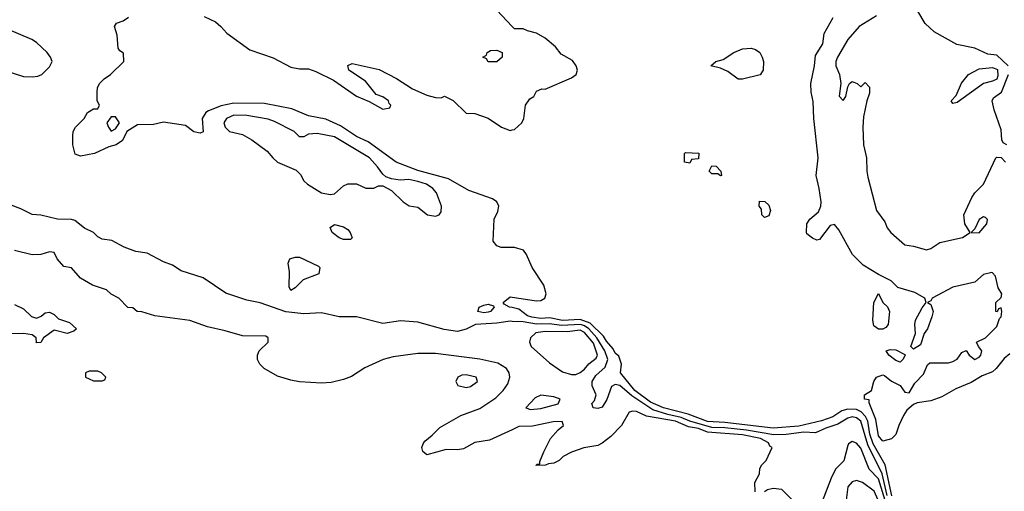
# Model space of a CAD drawing. Header units: inches. Extents: x 2348341 to 2479810, y 460419 to 613669.
# Tile 182 of 256: x 2357753 to 2362244, y 537650 to 539800. Entities that reach past the tile are written whole.
import ezdxf

# ---------------------------------------------------------------- set-up
doc = ezdxf.new("R2010")
doc.units = ezdxf.units.IN
doc.header["$MEASUREMENT"] = 0
doc.layers.add('C3553', color=7, linetype='Continuous')
doc.layers.add('C3563', color=7, linetype='Continuous')

msp = doc.modelspace()

# ---------------------------------------------------------------- linework, layer by layer
at = {"layer": 'C3553', "color": 2}
for points, elevation in [([(2360000, 539768.7), (2359930, 539844), (2359886.8, 539866.8), (2359850, 539894), (2359810, 539913.2), (2359770, 539924), (2359670, 539918.7), (2359570, 539936.3), (2359470, 539945.1), (2359404.9, 539944.9), (2359270, 539958.9), (2359170, 539979.7), (2359124.7, 540000)], 42), ([(2360000, 538761.5), (2359950, 538760.9), (2359929.6, 538769.6), (2359913.2, 538790), (2359917, 538890), (2359933.8, 538926.2), (2359938.4, 538950), (2359929.4, 538970), (2359910, 538983.6), (2359801.3, 539021.3), (2359710, 539074.7), (2359570, 539112.4), (2359470, 539151.2), (2359343.3, 539243.3), (2359290, 539268.2), (2359216.1, 539316.1), (2359150, 539346.6), (2359070, 539362.4), (2358994.3, 539394.3), (2358870, 539418.7), (2358730, 539418.9), (2358673, 539407), (2358614.7, 539385.3), (2358603.1, 539376.9), (2358585.5, 539350), (2358590.9, 539289.1), (2358576.7, 539283.3), (2358548.4, 539288.4), (2358510, 539317.2), (2358410, 539333.2), (2358363.1, 539323.1), (2358290, 539321.2), (2358242, 539290), (2358222, 539250), (2358194, 539230), (2358159.8, 539220.2), (2358094, 539190), (2358030, 539177.2), (2358006.6, 539186.6), (2357995.3, 539230), (2357995.3, 539270), (2357998, 539290), (2358008, 539310), (2358048, 539350), (2358063.1, 539376.9), (2358090, 539394), (2358110, 539394), (2358118, 539410), (2358106, 539430), (2358106, 539470), (2358108, 539490), (2358118, 539510), (2358138, 539530), (2358168, 539550), (2358228, 539610), (2358227.3, 539647.3), (2358210, 539658), (2358202, 539670), (2358197.2, 539730), (2358186, 539770), (2358195.3, 539784.7), (2358224.7, 539795.3), (2358250, 539811.3)], 42), ([(2358594.9, 539814.9), (2358646, 539790), (2358670.8, 539770), (2358698.5, 539738.5), (2358802.8, 539662.8), (2358910, 539626.4), (2358990, 539583.8), (2359030, 539575.5), (2359070, 539576.4), (2359104.4, 539564.4), (2359184.4, 539524.4), (2359290, 539451), (2359346.8, 539426.8), (2359410, 539392), (2359442, 539398), (2359446, 539410), (2359438, 539418), (2359435.3, 539430), (2359410, 539448.7), (2359379, 539459), (2359330, 539519.3), (2359254, 539570), (2359250, 539591.3), (2359270, 539600.7), (2359393.5, 539573.5), (2359472.3, 539532.3), (2359545.5, 539485.5), (2359610, 539456), (2359650, 539446), (2359675.3, 539444.7), (2359691.3, 539451.3), (2359731.1, 539431.1), (2359790, 539374), (2359830, 539372), (2359890, 539351.3), (2359950.4, 539310.4), (2359990, 539295.5), (2360000, 539297.4)], 42), ([(2357690, 539566.8), (2357770, 539541.6), (2357810, 539539.1), (2357836.6, 539543.4), (2357854, 539550), (2357890, 539584.7), (2357901.2, 539610), (2357893.2, 539630), (2357879.3, 539650), (2357830, 539697), (2357809, 539710), (2357697.6, 539757.6)], 46), ([(2360000, 538424.6), (2359990, 538425.1), (2359930, 538416.3), (2359832, 538410), (2359790, 538388.7), (2359750, 538379), (2359690, 538387), (2359570, 538421.6), (2359490, 538427.8), (2359410, 538415.4), (2359290, 538446), (2359210, 538445.3), (2359130, 538463.9), (2359050, 538458.9), (2358967.6, 538467.6), (2358850, 538509.6), (2358790, 538521.6), (2358693.1, 538553.1), (2358590, 538623.7), (2358490, 538654.3), (2358450, 538681.3), (2358410, 538696.3), (2358335.4, 538735.4), (2358282.7, 538742.7), (2358230, 538763.7), (2358173.6, 538793.6), (2358130, 538799.5), (2358109.7, 538809.7), (2358089.6, 538829.6), (2358049, 538850), (2358005.2, 538885.2), (2357989.3, 538889.3), (2357926, 538890), (2357850, 538908.2), (2357810, 538911.8), (2357758, 538938), (2357714, 538954)], 46), ([(2360000, 537930.6), (2359897, 537883), (2359830, 537871.8), (2359777.1, 537842.9), (2359750, 537838.4), (2359699.1, 537840.9), (2359610, 537816), (2359591.9, 537831.9), (2359587, 537850), (2359593.4, 537866.6), (2359601, 537879), (2359634.8, 537905.2), (2359670, 537941), (2359764.8, 537995.2), (2359852.1, 538027.9), (2359924.5, 538075.5), (2359959, 538110), (2359980.2, 538139.8), (2359989.3, 538170), (2359986, 538190), (2359973.2, 538210), (2359934.3, 538234.3), (2359852.7, 538252.7), (2359650, 538278), (2359570, 538278), (2359457.5, 538262.5), (2359412, 538250), (2359327.9, 538212.1), (2359266.4, 538173.6), (2359230, 538159), (2359174.4, 538145.6), (2359130, 538142.7), (2359029.4, 538149.4), (2358990, 538157.2), (2358930, 538175.3), (2358869.1, 538209.1), (2358848, 538230), (2358838, 538250), (2358838, 538270), (2358846, 538290), (2358886, 538330), (2358886, 538350), (2358876.4, 538356.4), (2358770, 538358), (2358690, 538382), (2358610, 538399), (2358530, 538429.2), (2358369.3, 538449.3), (2358310, 538468.7), (2358288.9, 538468.9), (2358270, 538486), (2358247.3, 538487.3), (2358206, 538530), (2358170, 538548), (2358150, 538568), (2358086, 538590), (2358030, 538622), (2357989, 538669), (2357954.6, 538674.6), (2357923.7, 538710), (2357910, 538738), (2357890, 538742), (2357850, 538729), (2357810, 538728.7), (2357730, 538748)], 50), ([(2360000, 538487.3), (2359988, 538490), (2359963.2, 538503.2), (2359959, 538510), (2359990, 538536.3), (2360000, 538534.8)], 42), ([(2357730, 538502), (2357770, 538482), (2357807.3, 538447.3), (2357830, 538438.8), (2357851.9, 538448.1), (2357870, 538462.8), (2357890, 538466.8), (2357910, 538456), (2357930, 538436), (2357979.8, 538419.8), (2358012, 538390), (2357999.6, 538380.4), (2357970, 538369.2), (2357910, 538384), (2357862, 538350), (2357850, 538328.7), (2357830, 538326), (2357829, 538350), (2357810, 538362.7), (2357770.9, 538369.1), (2357650, 538366.6)], 50)]:
    msp.add_lwpolyline(points, dxfattribs=dict(at, elevation=elevation))
for points, elevation in [([(2359890, 539608), (2359882, 539622), (2359866, 539630), (2359882, 539638), (2359886, 539650), (2359900.4, 539659.6), (2359930, 539662), (2359954, 539650), (2359954, 539630), (2359930, 539608)], 42), ([(2358190, 539358), (2358170, 539358), (2358151.3, 539330), (2358158, 539310), (2358170, 539292), (2358190, 539302), (2358208.7, 539330)], 42), ([(2358730, 539365.6), (2358697.3, 539350), (2358684, 539330), (2358690.6, 539310), (2358710, 539290.6), (2358770, 539276.3), (2358812.4, 539252.4), (2358881.4, 539201.4), (2358907.3, 539170), (2358930, 539150.8), (2359013.7, 539113.7), (2359034, 539094), (2359050, 539066), (2359066, 539050), (2359130, 539011), (2359170, 539002.8), (2359190, 539006), (2359230, 539042), (2359250, 539052), (2359290, 539052), (2359331.6, 539031.6), (2359368.4, 539031.6), (2359390, 539042), (2359410, 539042), (2359450, 539022), (2359502, 538970), (2359530, 538952), (2359570, 538944.7), (2359614, 538910), (2359650, 538904.7), (2359666, 538910), (2359676.4, 538923.6), (2359678, 538950), (2359654, 539010), (2359637.2, 539030), (2359609, 539050), (2359570, 539062.9), (2359528.5, 539071.5), (2359488.7, 539068.7), (2359450, 539074), (2359424, 539084), (2359410, 539095.3), (2359386, 539130), (2359349.3, 539170), (2359190, 539266), (2359110, 539281.2), (2359070, 539279), (2359050, 539266), (2359030, 539266), (2359006, 539290), (2358915.9, 539335.9), (2358886.8, 539346.8), (2358790, 539362.9)], 46), ([(2359230, 538797.2), (2359210, 538805.2), (2359179, 538830), (2359170, 538852), (2359190, 538866), (2359230, 538855.5), (2359250, 538842.8), (2359260.7, 538830), (2359270, 538806), (2359262, 538798), (2359250, 538797.2)], 42), ([(2358990, 538566), (2358982, 538582), (2358984, 538650), (2358978, 538690), (2358986, 538710), (2359010, 538718), (2359030, 538718), (2359116.9, 538676.9), (2359122, 538670), (2359118, 538642), (2359046.4, 538613.6), (2359010, 538578)], 42), ([(2359870, 538463.5), (2359842.7, 538470), (2359849.3, 538490), (2359870, 538499.1), (2359890, 538502.8), (2359914.8, 538494.8), (2359918, 538490), (2359901, 538470), (2359890, 538466.6)], 42), ([(2358110, 538198), (2358070, 538198), (2358054, 538190), (2358054, 538170), (2358070, 538162), (2358090, 538154), (2358130, 538154), (2358142, 538158), (2358146, 538170), (2358126, 538190)], 54), ([(2359790, 538181.2), (2359770, 538179), (2359752, 538170), (2359742, 538150), (2359751.6, 538131.6), (2359790, 538122.8), (2359810, 538127.3), (2359842, 538150), (2359835.3, 538170)], 54)]:
    msp.add_lwpolyline(points, close=True, dxfattribs=dict(at, elevation=elevation))
at = {"layer": 'C3563', "color": 2}
for points, elevation in [([(2362262.7, 539590), (2362210, 539638), (2362170, 539643.6), (2362110, 539671.1), (2362027.9, 539687.9), (2361924.2, 539744.2), (2361883.1, 539783.1), (2361850, 539838.9)], 38), ([(2362270, 538277.2), (2362244, 538256), (2362207.3, 538210), (2362190, 538195.1), (2362143.7, 538176.3), (2362093.8, 538146.2), (2362023.4, 538116.6), (2361959.5, 538080.5), (2361910, 538062.4), (2361846.4, 538053.6), (2361830, 538045.2), (2361799.8, 538020.2), (2361784.1, 537995.9), (2361762.8, 537950), (2361750, 537908.7), (2361730, 537889), (2361690, 537879), (2361670, 537902), (2361657.7, 537977.7), (2361627.3, 538052.7), (2361627.3, 538067.3), (2361606, 538070), (2361606, 538090), (2361638, 538110), (2361649.3, 538150.7), (2361662, 538170), (2361690, 538181), (2361698, 538178), (2361730, 538152), (2361770, 538132), (2361790, 538102), (2361810, 538098), (2361836.5, 538143.5), (2361876, 538184), (2361894, 538226), (2361904, 538236), (2361990, 538236), (2362010, 538241), (2362030, 538252), (2362050, 538282), (2362070, 538292), (2362084.7, 538270), (2362110, 538251), (2362130, 538261), (2362137.2, 538270), (2362141.2, 538290), (2362126, 538310), (2362118, 538330), (2362158, 538350), (2362210, 538401), (2362222.7, 538437.3), (2362230, 538444.7), (2362233.2, 538470), (2362230, 538486), (2362218, 538482), (2362212, 538468), (2362206, 538470), (2362206, 538510), (2362230, 538534), (2362233.2, 538550), (2362217, 538577), (2362204.5, 538630), (2362190, 538646.6), (2362186.8, 538646.8), (2362150, 538638.7), (2362110, 538602.7), (2362010, 538581.1), (2361916, 538530), (2361910, 538518), (2361894, 538510), (2361910, 538502), (2361920.7, 538470), (2361914.6, 538445.4), (2361894, 538390), (2361878.8, 538370), (2361862, 538318), (2361830, 538298), (2361818, 538310), (2361839, 538370), (2361836, 538410), (2361839.3, 538430), (2361870, 538486), (2361888.7, 538510), (2361882, 538530), (2361835.6, 538555.6), (2361759.3, 538579.3), (2361729, 538610), (2361670, 538638.4), (2361600.4, 538680.4), (2361551.6, 538730), (2361490, 538842.7), (2361470, 538866), (2361450, 538861.2), (2361402, 538798), (2361390, 538795.3), (2361370, 538804), (2361344, 538824), (2361342, 538830), (2361343.7, 538870), (2361358, 538890), (2361396.6, 538923.4), (2361407.6, 538950), (2361409.6, 538970), (2361400.5, 539030), (2361385.6, 539090), (2361395.1, 539170), (2361375.4, 539350), (2361373.1, 539426.9), (2361363, 539470), (2361361.6, 539510), (2361378.7, 539590), (2361382.7, 539637.3), (2361417, 539690), (2361423.3, 539736.7), (2361464.5, 539810)], 38), ([(2361662, 539818), (2361582, 539770), (2361530.6, 539710), (2361483, 539630), (2361475.5, 539610), (2361476.3, 539590), (2361493, 539550), (2361498.8, 539510), (2361491.6, 539451.6), (2361510, 539432), (2361522, 539450), (2361530, 539494), (2361538, 539510), (2361550, 539518), (2361574, 539510), (2361590, 539494), (2361610, 539514), (2361630, 539492), (2361630, 539466), (2361617.3, 539430), (2361602.8, 539357.2), (2361598.4, 539310), (2361602, 539230), (2361615.6, 539170), (2361616.9, 539110), (2361622.3, 539082.3), (2361661.6, 538930), (2361698.8, 538878.8), (2361710.6, 538850.6), (2361726.8, 538830), (2361790, 538773.4), (2361830, 538768), (2361890, 538750.5), (2361910, 538756.3), (2361950, 538784.9), (2362053.6, 538806.4), (2362088, 538830), (2362064, 538870), (2362059.5, 538910), (2362095.6, 538990), (2362109.7, 539010.3), (2362149.4, 539050), (2362206, 539170), (2362210, 539174), (2362230, 539172), (2362250, 539151.3)], 38), ([(2360000, 539297.4), (2360010, 539299.3), (2360043.5, 539330), (2360052.4, 539350), (2360061.2, 539410), (2360080.2, 539439.8), (2360098, 539450), (2360110, 539474), (2360135.3, 539484.7), (2360150, 539484), (2360270, 539535.8), (2360291.8, 539550), (2360297, 539570), (2360292.3, 539590), (2360274.9, 539614.9), (2360222.9, 539642.9), (2360196.6, 539676.6), (2360150, 539716.2), (2360110, 539739.3), (2360068.9, 539748.9), (2360050, 539758), (2360010, 539758), (2360000, 539768.7)], 42), ([(2362256, 539230), (2362239.3, 539239.3), (2362232.9, 539252.9), (2362230, 539298), (2362198.5, 539390), (2362189.6, 539430), (2362195.3, 539444.7), (2362230.9, 539470), (2362263.6, 539550)], 38), ([(2360000, 538534.8), (2360110, 538518.7), (2360130, 538519.5), (2360149.3, 538530), (2360154.3, 538550), (2360143.5, 538590), (2360091.6, 538670), (2360065.6, 538730), (2360052, 538750), (2360010, 538761.6), (2360000, 538761.5)], 42), ([(2361731.1, 537628.9), (2361700.7, 537770), (2361645.7, 537865.7), (2361631.2, 537910), (2361621.6, 537970), (2361611.4, 537991.4), (2361591.6, 538011.6), (2361570, 538022.3), (2361530, 538024.8), (2361504.1, 538015.9), (2361462, 537990), (2361410, 537971.1), (2361307.1, 537947.1), (2361190, 537937.4), (2360970, 537963.9), (2360890, 537968.6), (2360802, 538002), (2360689.6, 538030), (2360630, 538055.5), (2360559.7, 538110), (2360494, 538190), (2360499, 538230), (2360486.3, 538266.3), (2360470, 538279), (2360459.8, 538299.8), (2360430, 538334), (2360416.8, 538356.8), (2360356, 538416), (2360310, 538432.5), (2360230, 538429.3), (2360170, 538440.7), (2360130, 538438.2), (2360090, 538443.4), (2360069.6, 538450), (2360030, 538480.7), (2360000, 538487.3)], 42), ([(2361710.9, 537630), (2361686.6, 537730), (2361621.8, 537861.8), (2361590, 537969.5), (2361570, 537985.4), (2361550, 537989.7), (2361530, 537983.1), (2361484.7, 537955.3), (2361430, 537937.8), (2361383.6, 537916.4), (2361330, 537919.4), (2361250, 537908.1), (2361192.5, 537907.5), (2361068.4, 537928.4), (2360970, 537938.8), (2360910, 537939.9), (2360809.4, 537969.4), (2360770, 537986.4), (2360710, 537999.4), (2360641.5, 538021.5), (2360544.8, 538084.8), (2360490, 538132.8), (2360470, 538136.8), (2360452.5, 538127.5), (2360431.1, 538068.9), (2360410, 538032.7), (2360390, 538027.8), (2360369.7, 538029.7), (2360362.7, 538050), (2360375.6, 538064.4), (2360383.1, 538090), (2360364.4, 538130), (2360363.9, 538150), (2360381.6, 538178.4), (2360423.8, 538216.2), (2360436.5, 538250), (2360422.2, 538290), (2360386.1, 538350), (2360349, 538390), (2360330, 538404), (2360310.7, 538410.7), (2360225.2, 538405.2), (2360170, 538413), (2360110, 538411.8), (2360050, 538421.8), (2360000, 538424.6)], 46), ([(2361107.3, 537647.3), (2361106, 537690), (2361128, 537730), (2361130, 537754), (2361138, 537770), (2361158, 537790), (2361186, 537850), (2361175.3, 537855.3), (2361169, 537870), (2361132.7, 537890), (2361050, 537907), (2360890, 537919.8), (2360850, 537935.7), (2360803.9, 537943.9), (2360744.5, 537970), (2360612.4, 537992.4), (2360566.4, 538013.6), (2360550, 538015.3), (2360534, 538010), (2360498, 537950), (2360450, 537899), (2360410, 537869), (2360390, 537859), (2360327.3, 537847.3), (2360270, 537828.7), (2360231.6, 537808.4), (2360214, 537790), (2360190, 537778), (2360164.7, 537775.3), (2360151.1, 537768.9), (2360107.3, 537767.3), (2360114, 537774), (2360126, 537774), (2360126, 537786), (2360144, 537830), (2360174, 537890), (2360209.5, 537930.5), (2360234, 537950), (2360228.4, 537968.4), (2360186.8, 537966.8), (2360092.8, 537947.3), (2360030, 537944.5), (2360000, 537930.6)], 50), ([(2361707.6, 537587.6), (2361670, 537706.3), (2361627.6, 537750), (2361590, 537846), (2361570, 537869.3), (2361550, 537877.2), (2361533.7, 537866.3), (2361530, 537858), (2361511.9, 537788.1), (2361474.8, 537750), (2361454, 537710), (2361410, 537595.3)], 50), ([(2361681.8, 537581.8), (2361651.2, 537650), (2361597.2, 537690), (2361570, 537699.5), (2361550, 537692.3), (2361530.6, 537670), (2361523.8, 537610)], 54), ([(2361273.6, 537613.6), (2361230, 537658), (2361190, 537662), (2361163.6, 537656.4), (2361150, 537648)], 50)]:
    msp.add_lwpolyline(points, dxfattribs=dict(at, elevation=elevation))
for points, elevation in [([(2361050, 539528.7), (2361030, 539529), (2360983.3, 539563.3), (2360950, 539579), (2360906, 539590), (2360928, 539610), (2360961.5, 539618.5), (2361010, 539650.5), (2361050, 539667.3), (2361090, 539670.6), (2361110, 539664), (2361130, 539650.8), (2361140.7, 539630), (2361146, 539610), (2361144.7, 539570), (2361130.4, 539549.6)], 38), ([(2362010, 539418), (2362002, 539430), (2362025.6, 539454.4), (2362049.7, 539510.3), (2362080.9, 539550), (2362130, 539576.4), (2362190, 539582), (2362213.7, 539573.7), (2362215.2, 539544.8), (2362210.5, 539529.5), (2362190, 539519.3), (2362150, 539509), (2362030, 539422)], 38), ([(2360810, 539146), (2360786, 539150), (2360786, 539190), (2360790, 539194), (2360851.1, 539191.1), (2360850, 539166), (2360818, 539162)], 38), ([(2360950, 539088), (2360938, 539098), (2360910, 539098), (2360898, 539110), (2360910, 539134), (2360930, 539132), (2360952, 539110), (2360954, 539090)], 38), ([(2361150, 538898), (2361138, 538910), (2361136.4, 538936.4), (2361126, 538950), (2361128, 538972), (2361151.6, 538971.6), (2361170, 538954), (2361178, 538930), (2361170, 538906)], 38), ([(2362150, 538902), (2362130, 538888.7), (2362110, 538846), (2362094, 538830), (2362130, 538828.4), (2362165.2, 538870), (2362168.4, 538888.4), (2362159, 538899)], 38), ([(2361670, 538389.2), (2361650, 538404), (2361644.5, 538430), (2361649.6, 538510.4), (2361670, 538551.3), (2361691.1, 538511.1), (2361711.3, 538491.3), (2361721, 538470), (2361714.8, 538410), (2361704, 538396), (2361690, 538389.2)], 38), ([(2360310, 538384.2), (2360250, 538376.5), (2360150, 538378.9), (2360107.7, 538372.3), (2360082.8, 538350), (2360078.8, 538330), (2360086.8, 538310), (2360170, 538234.8), (2360230, 538194.8), (2360270, 538182.8), (2360290, 538182.8), (2360310, 538191), (2360330, 538206.8), (2360349.5, 538230.5), (2360382.7, 538257.3), (2360389.2, 538270), (2360370, 538324.5), (2360330, 538374.6)], 50), ([(2361770, 538238), (2361750, 538246), (2361718, 538270), (2361706, 538290), (2361724, 538296), (2361750, 538294.8), (2361790, 538274), (2361792, 538270), (2361782, 538250)], 38), ([(2360130, 538088.7), (2360104, 538076), (2360062, 538030), (2360082.8, 538022.8), (2360130, 538027), (2360210, 538048), (2360218, 538070), (2360190, 538081.2)], 50)]:
    msp.add_lwpolyline(points, close=True, dxfattribs=dict(at, elevation=elevation))

doc.saveas('drawing.dxf')
